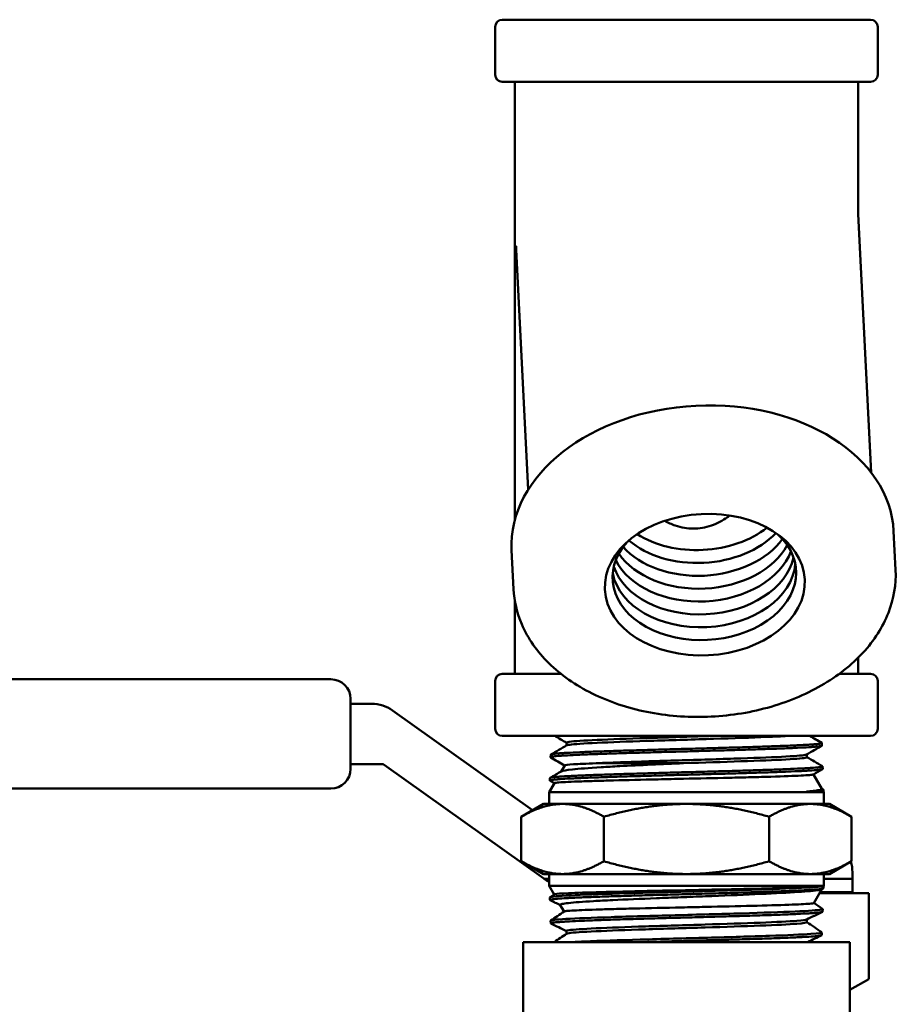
# Model space of a CAD drawing. Header units: inches. Extents: x 1 to 203, y 4 to 128.
# Tile 15 of 132: x 68.87 to 71.55, y 21.13 to 24.14. Entities that reach past the tile are written whole.
import ezdxf

# ---------------------------------------------------------------- set-up
doc = ezdxf.new("R2010")
doc.units = ezdxf.units.IN
doc.header["$LTSCALE"] = 6
doc.header["$MEASUREMENT"] = 0
doc.layers.add('Visible (ANSI)', color=7, linetype='Continuous', lineweight=50)

msp = doc.modelspace()

# ---------------------------------------------------------------- linework, layer by layer
at = {"layer": 'Visible (ANSI)'}
for p, q in [((70.3248, 23.9698), (70.3248, 24.1163)), ((70.3465, 24.138), (71.473, 24.138)), ((71.4948, 23.9698), (71.4948, 24.1163)), ((71.473, 23.948), (70.3465, 23.948)), ((70.3848, 22.6079), (70.3848, 23.948)), ((71.4348, 23.5412), (71.4348, 23.948)), ((71.4743, 22.7535), (71.4347, 23.543)), ((70.4257, 22.7008), (70.3888, 23.4355)), ((71.5494, 22.4555), (71.5434, 22.5745)), ((70.3809, 22.3968), (70.3749, 22.5158)), ((70.3848, 22.138), (70.3848, 22.3611)), ((71.4348, 22.138), (71.4348, 22.1872)), ((70.3465, 22.138), (70.5259, 22.138)), ((71.3771, 22.138), (71.473, 22.138)), ((67.3553, 22.1213), (69.8224, 22.1213)), ((70.3248, 21.9698), (70.3248, 22.1163)), ((71.4948, 21.9698), (71.4948, 22.1163)), ((69.8824, 22.0613), (69.8824, 21.8471)), ((69.8824, 22.0463), (69.9472, 22.0463)), ((70.011, 22.0259), (70.4388, 21.7209)), ((71.473, 21.948), (70.3465, 21.948)), ((70.5429, 21.9277), (70.5429, 21.919)), ((71.324, 21.9265), (71.3242, 21.9188)), ((70.4945, 21.8908), (70.4942, 21.883)), ((71.2778, 21.8916), (71.2778, 21.883)), ((69.9792, 21.8621), (69.8824, 21.8621)), ((70.4736, 21.5118), (69.985, 21.8602)), ((70.5373, 21.8582), (70.5265, 21.8394)), ((71.2981, 21.8307), (71.3237, 21.7864)), ((71.3262, 21.8551), (71.3264, 21.8473)), ((70.5058, 21.8037), (70.4898, 21.7759)), ((70.4922, 21.8194), (70.492, 21.8116)), ((70.5057, 21.8035), (70.4925, 21.8111)), ((69.8224, 21.7871), (67.6088, 21.7871)), ((71.3298, 21.7759), (70.4898, 21.7759)), ((70.4898, 21.7759), (70.4898, 21.7402)), ((71.2767, 21.7779), (71.3286, 21.7779)), ((71.3235, 21.7868), (71.3279, 21.7842)), ((71.3284, 21.7836), (71.3286, 21.7779)), ((71.3286, 21.7779), (71.3298, 21.7759)), ((71.3298, 21.7759), (71.3298, 21.7402)), ((70.4723, 21.7402), (70.4046, 21.7011)), ((70.5309, 21.7402), (70.4723, 21.7402)), ((70.9098, 21.7402), (70.5309, 21.7402)), ((71.2887, 21.7402), (70.9098, 21.7402)), ((71.3473, 21.7402), (71.2887, 21.7402)), ((71.3473, 21.7402), (71.415, 21.7011)), ((70.4046, 21.7011), (70.4046, 21.565)), ((70.6572, 21.7011), (70.6572, 21.565)), ((71.1624, 21.7011), (71.1624, 21.565)), ((71.415, 21.7011), (71.415, 21.565)), ((70.4723, 21.5259), (70.4046, 21.565)), ((71.3473, 21.5259), (71.415, 21.565)), ((70.4723, 21.5259), (70.5309, 21.5259)), ((70.4898, 21.4902), (70.4898, 21.5259)), ((70.5309, 21.5259), (70.9098, 21.5259)), ((70.9098, 21.5259), (71.2887, 21.5259)), ((71.2887, 21.5259), (71.3473, 21.5259)), ((71.3298, 21.4902), (71.3298, 21.5259)), ((71.4173, 21.5314), (71.4173, 21.5114)), ((70.4742, 21.5114), (70.4898, 21.5114)), ((71.3298, 21.5114), (71.4173, 21.5114)), ((71.4173, 21.4707), (71.4173, 21.5114)), ((70.4898, 21.4902), (71.3298, 21.4902)), ((70.5051, 21.4636), (70.4898, 21.4902)), ((71.2173, 21.4817), (71.2173, 21.4817)), ((71.2173, 21.4738), (71.2173, 21.4738)), ((71.2673, 21.476), (71.2673, 21.476)), ((71.2992, 21.4372), (71.3237, 21.4796)), ((71.4673, 21.4675), (71.3167, 21.4675)), ((71.3186, 21.4707), (71.4173, 21.4707)), ((71.3286, 21.4881), (71.3219, 21.4881)), ((71.3276, 21.4815), (71.3228, 21.4792)), ((71.3284, 21.4822), (71.3286, 21.4881)), ((71.3286, 21.4881), (71.3298, 21.4902)), ((71.4173, 21.4675), (71.4173, 21.4707)), ((71.4673, 21.2046), (71.4673, 21.4675)), ((70.4923, 21.4465), (70.492, 21.4545)), ((70.4927, 21.4551), (70.5054, 21.4638)), ((70.5354, 21.4112), (70.5238, 21.4312)), ((71.3262, 21.4108), (71.3264, 21.4188)), ((70.4945, 21.3751), (70.4942, 21.383)), ((70.6023, 21.3835), (70.6023, 21.3835)), ((71.2781, 21.3872), (71.2781, 21.3786)), ((70.5426, 21.3518), (70.5426, 21.3431)), ((71.324, 21.3394), (71.3242, 21.3473)), ((71.4098, 21.318), (70.4098, 21.318)), ((70.4098, 21.318), (70.4098, 20.568)), ((71.4098, 21.318), (71.4098, 20.568)), ((71.4673, 21.2046), (71.4098, 21.1714))]:
    msp.add_line(p, q, dxfattribs=at)
for centre, radius, start, end in [((70.3465, 24.1163), 0.0218, 90, 180), ((71.473, 24.1163), 0.0218, 0, 90), ((70.3465, 23.9698), 0.0218, 180, 270), ((71.473, 23.9698), 0.0218, 270, 0), ((70.3465, 22.1163), 0.0218, 90, 180), ((71.473, 22.1163), 0.0218, 0, 90), ((69.8224, 22.0613), 0.06, 0, 90), ((69.9472, 21.9363), 0.11, 54.5136, 90), ((70.3465, 21.9698), 0.0218, 180, 270), ((71.473, 21.9698), 0.0218, 270, 0), ((69.9792, 21.8521), 0.01, 54.5136, 90), ((69.8224, 21.8471), 0.06, 270, 0), ((71.3073, 21.5314), 0.11, 0, 16.9807), ((70.5375, 21.6014), 0.11, 234.5136, 234.9032), ((70.5375, 21.6014), 0.11, 234.9032, 244.3033), ((71.2573, 21.4814), 0.01, 14.6242, 14.6381)]:
    msp.add_arc(centre, radius, start, end, dxfattribs=at)
for centre, major_axis, ratio, start_param, end_param in [((70.9098, 23.528), (-0.0337, 1.3045), 0.401693, 1.622701, 1.631408), ((70.9591, 22.5452), (-0.5843, -0.0293), 0.706215, 3.141593, 6.283185), ((70.9506, 22.7149), (0.2806, 0.0141), 0.706215, 3.925824, 5.498954), ((70.9644, 22.4399), (-0.2806, -0.0141), 0.706215, 5.685323, 10.02264), ((70.9546, 22.6363), (0.2806, 0.0141), 0.706215, 3.660066, 5.764712), ((70.9526, 22.6756), (0.2806, 0.0141), 0.706215, 3.782787, 5.641991), ((70.9565, 22.597), (0.2806, 0.0141), 0.706215, 3.549232, 5.875546), ((70.9605, 22.5184), (-0.2806, -0.0141), 0.706215, 0.199543, 2.942049), ((70.9585, 22.5577), (-0.2806, -0.0141), 0.706215, 0.301898, 2.839695), ((70.9625, 22.4791), (-0.2806, -0.0141), 0.706215, 0.099274, 3.042319), ((70.9109, 21.488), (-0.4187, -0.0018), 0.020303, 2.940245, 2.950364)]:
    msp.add_ellipse(centre, major_axis=major_axis, ratio=ratio, start_param=start_param, end_param=end_param, dxfattribs=at)
msp.add_ellipse((70.9659, 22.4108), major_axis=(-0.3057, -0.0154), ratio=0.706215, dxfattribs=at)
for points, knots in [([(70.9309, 22.5821), (70.9488, 22.5821), (70.9679, 22.5853), (71.0038, 22.5978), (71.0207, 22.607), (71.0375, 22.6185), (71.04, 22.6203), (71.0425, 22.6221)], [5.1806553, 5.1806553, 5.1806553, 5.1806553, 5.3174179, 5.3174179, 5.4541806, 5.4541806, 5.4782595, 5.4782595, 5.4782595, 5.4782595]), ([(70.8433, 22.6059), (70.8535, 22.6004), (70.8643, 22.5954), (70.8937, 22.5853), (70.9129, 22.5821), (70.9309, 22.5821)], [12.3706592, 12.3706592, 12.3706592, 12.3706592, 12.4550229, 12.4550229, 12.5917856, 12.5917856, 12.5917856, 12.5917856]), ([(71.5494, 22.4555), (71.5516, 22.4115), (71.5441, 22.367), (71.5104, 22.2812), (71.484, 22.24), (71.4147, 22.1646), (71.3714, 22.1306), (71.2725, 22.0735), (71.2167, 22.0506), (71.0986, 22.0183), (71.0363, 22.0089), (70.9113, 22.0045), (70.8486, 22.0095), (70.7293, 22.0336), (70.6726, 22.0526), (70.5709, 22.1029), (70.526, 22.1342), (70.4529, 22.206), (70.4245, 22.2464), (70.3912, 22.324), (70.3827, 22.3603), (70.3809, 22.3968)], [3.070601, 3.070601, 3.070601, 3.070601, 3.379289, 3.379289, 3.693223, 3.693223, 4.014481, 4.014481, 4.338512, 4.338512, 4.662856, 4.662856, 4.987143, 4.987143, 5.311493, 5.311493, 5.635364, 5.635364, 5.955834, 5.955834, 6.212194, 6.212194, 6.212194, 6.212194]), ([(70.5429, 21.9277), (70.5429, 21.9288), (70.548, 21.9299), (70.5757, 21.9329), (70.6084, 21.9348), (70.6962, 21.9386), (70.7511, 21.9405), (70.8685, 21.9443), (70.9307, 21.9462), (70.9897, 21.948)], [0.35522062, 0.35522062, 0.35522062, 0.35522062, 0.35931949, 0.35931949, 0.36643817, 0.36643817, 0.37355684, 0.37355684, 0.38055062, 0.38055062, 0.38055062, 0.38055062]), ([(70.5434, 21.9194), (70.545, 21.9202), (70.5499, 21.9211), (70.5757, 21.9239), (70.6084, 21.9258), (70.6962, 21.9297), (70.7511, 21.9316), (70.8695, 21.9354), (70.933, 21.9373), (71.0527, 21.9411), (71.1089, 21.943), (71.1793, 21.946), (71.201, 21.947), (71.2188, 21.948)], [0.35598625, 0.35598625, 0.35598625, 0.35598625, 0.35931949, 0.35931949, 0.36643817, 0.36643817, 0.37355684, 0.37355684, 0.38067551, 0.38067551, 0.38779418, 0.38779418, 0.39165187, 0.39165187, 0.39165187, 0.39165187]), ([(70.4947, 21.8825), (70.4944, 21.8827), (70.4943, 21.8828), (70.4942, 21.883), (70.4942, 21.8833), (70.4946, 21.8836), (70.4955, 21.8839), (70.4965, 21.8843), (70.4979, 21.8846), (70.4998, 21.8849), (70.5037, 21.8856), (70.5094, 21.8862), (70.517, 21.8868), (70.5208, 21.8872), (70.5251, 21.8875), (70.5298, 21.8878), (70.5346, 21.8881), (70.5398, 21.8884), (70.5455, 21.8887), (70.5567, 21.8894), (70.5696, 21.89), (70.5841, 21.8907), (70.5913, 21.891), (70.599, 21.8913), (70.607, 21.8916), (70.615, 21.892), (70.6235, 21.8923), (70.6322, 21.8926), (70.6497, 21.8932), (70.6683, 21.8939), (70.6879, 21.8945), (70.6978, 21.8948), (70.7079, 21.8951), (70.7183, 21.8955), (70.7287, 21.8958), (70.7394, 21.8961), (70.7503, 21.8964), (70.7719, 21.8971), (70.7941, 21.8977), (70.8168, 21.8984), (70.8281, 21.8987), (70.8396, 21.899), (70.8512, 21.8993), (70.8628, 21.8996), (70.8746, 21.8999), (70.8863, 21.9003), (70.9097, 21.9009), (70.933, 21.9015), (70.9561, 21.9022), (70.9677, 21.9025), (70.9792, 21.9028), (70.9907, 21.9032), (71.0022, 21.9035), (71.0137, 21.9038), (71.025, 21.9041), (71.0475, 21.9048), (71.0692, 21.9054), (71.0902, 21.906), (71.1007, 21.9063), (71.1109, 21.9066), (71.121, 21.907), (71.1311, 21.9073), (71.141, 21.9076), (71.1505, 21.908), (71.1696, 21.9086), (71.1874, 21.9093), (71.2038, 21.9099), (71.212, 21.9102), (71.2198, 21.9105), (71.2274, 21.9108), (71.2349, 21.9111), (71.2421, 21.9115), (71.2489, 21.9118), (71.2623, 21.9124), (71.2741, 21.9131), (71.2841, 21.9137), (71.2891, 21.914), (71.2936, 21.9144), (71.2977, 21.9147), (71.3019, 21.915), (71.3055, 21.9153), (71.3087, 21.9157), (71.3151, 21.9163), (71.3195, 21.9169), (71.3219, 21.9175), (71.3231, 21.9179), (71.3239, 21.9182), (71.3241, 21.9185), (71.3242, 21.9186), (71.3242, 21.9187), (71.3242, 21.9188)], [0.21387474, 0.21387474, 0.21387474, 0.21387474, 0.21484375, 0.21484375, 0.21484375, 0.21679687, 0.21679687, 0.21679687, 0.21875, 0.21875, 0.21875, 0.22265625, 0.22265625, 0.22265625, 0.22460937, 0.22460937, 0.22460937, 0.2265625, 0.2265625, 0.2265625, 0.23046875, 0.23046875, 0.23046875, 0.23242187, 0.23242187, 0.23242187, 0.234375, 0.234375, 0.234375, 0.23828125, 0.23828125, 0.23828125, 0.24023437, 0.24023437, 0.24023437, 0.2421875, 0.2421875, 0.2421875, 0.24609375, 0.24609375, 0.24609375, 0.24804687, 0.24804687, 0.24804687, 0.25, 0.25, 0.25, 0.25390625, 0.25390625, 0.25390625, 0.25585937, 0.25585937, 0.25585937, 0.2578125, 0.2578125, 0.2578125, 0.26171875, 0.26171875, 0.26171875, 0.26367187, 0.26367187, 0.26367187, 0.265625, 0.265625, 0.265625, 0.26953125, 0.26953125, 0.26953125, 0.27148437, 0.27148437, 0.27148437, 0.2734375, 0.2734375, 0.2734375, 0.27734375, 0.27734375, 0.27734375, 0.27929687, 0.27929687, 0.27929687, 0.28125, 0.28125, 0.28125, 0.28515625, 0.28515625, 0.28515625, 0.28710937, 0.28710937, 0.28710937, 0.28761406, 0.28761406, 0.28761406, 0.28761406]), ([(71.3235, 21.9271), (71.324, 21.9268), (71.3241, 21.9265), (71.3239, 21.9262), (71.3236, 21.9259), (71.3228, 21.9256), (71.3216, 21.9253), (71.319, 21.9246), (71.3146, 21.924), (71.3082, 21.9234), (71.305, 21.9231), (71.3014, 21.9227), (71.2972, 21.9224), (71.2931, 21.9221), (71.2885, 21.9218), (71.2834, 21.9214), (71.2733, 21.9208), (71.2615, 21.9201), (71.248, 21.9195), (71.2413, 21.9192), (71.2342, 21.9189), (71.2266, 21.9185), (71.2191, 21.9182), (71.2111, 21.9179), (71.2028, 21.9176), (71.1862, 21.917), (71.1684, 21.9163), (71.1494, 21.9157), (71.14, 21.9153), (71.1302, 21.915), (71.1201, 21.9147), (71.11, 21.9144), (71.0996, 21.914), (71.089, 21.9137), (71.0678, 21.9131), (71.046, 21.9125), (71.0237, 21.9118), (71.0125, 21.9115), (71.0012, 21.9112), (70.9897, 21.9109), (70.9782, 21.9106), (70.9665, 21.9102), (70.9548, 21.9099), (70.9315, 21.9092), (70.9082, 21.9086), (70.885, 21.908), (70.8733, 21.9076), (70.8617, 21.9073), (70.8502, 21.907), (70.8386, 21.9067), (70.8269, 21.9064), (70.8155, 21.9061), (70.7926, 21.9054), (70.7705, 21.9048), (70.749, 21.9041), (70.7383, 21.9038), (70.7277, 21.9035), (70.7174, 21.9032), (70.707, 21.9028), (70.6967, 21.9025), (70.6868, 21.9022), (70.667, 21.9016), (70.6485, 21.9009), (70.6312, 21.9003), (70.6226, 21.9), (70.6143, 21.8997), (70.6063, 21.8994), (70.5983, 21.899), (70.5906, 21.8987), (70.5833, 21.8984), (70.5688, 21.8977), (70.556, 21.8971), (70.5449, 21.8964), (70.5393, 21.8961), (70.5342, 21.8958), (70.5295, 21.8955), (70.5248, 21.8952), (70.5205, 21.8949), (70.5167, 21.8945), (70.5091, 21.8939), (70.5035, 21.8933), (70.4998, 21.8926), (70.4979, 21.8923), (70.4966, 21.892), (70.4957, 21.8916), (70.4949, 21.8914), (70.4945, 21.8911), (70.4945, 21.8908)], [0.69561942, 0.69561942, 0.69561942, 0.69561942, 0.69726563, 0.69726563, 0.69726563, 0.69921875, 0.69921875, 0.69921875, 0.703125, 0.703125, 0.703125, 0.70507813, 0.70507813, 0.70507813, 0.70703125, 0.70703125, 0.70703125, 0.7109375, 0.7109375, 0.7109375, 0.71289063, 0.71289063, 0.71289063, 0.71484375, 0.71484375, 0.71484375, 0.71875, 0.71875, 0.71875, 0.72070313, 0.72070313, 0.72070313, 0.72265625, 0.72265625, 0.72265625, 0.7265625, 0.7265625, 0.7265625, 0.72851563, 0.72851563, 0.72851563, 0.73046875, 0.73046875, 0.73046875, 0.734375, 0.734375, 0.734375, 0.73632813, 0.73632813, 0.73632813, 0.73828125, 0.73828125, 0.73828125, 0.7421875, 0.7421875, 0.7421875, 0.74414063, 0.74414063, 0.74414063, 0.74609375, 0.74609375, 0.74609375, 0.75, 0.75, 0.75, 0.75195313, 0.75195313, 0.75195313, 0.75390625, 0.75390625, 0.75390625, 0.7578125, 0.7578125, 0.7578125, 0.75976563, 0.75976563, 0.75976563, 0.76171875, 0.76171875, 0.76171875, 0.765625, 0.765625, 0.765625, 0.76757813, 0.76757813, 0.76757813, 0.76930609, 0.76930609, 0.76930609, 0.76930609]), ([(70.6338, 21.8645), (70.6588, 21.8657), (70.6881, 21.8668), (70.7737, 21.8699), (70.8349, 21.8718), (70.9586, 21.8756), (71.0209, 21.8775), (71.1312, 21.8813), (71.1792, 21.8832), (71.2488, 21.8871), (71.2704, 21.889), (71.2767, 21.891), (71.277, 21.8912), (71.2773, 21.8913)], [0.27668148, 0.27668148, 0.27668148, 0.27668148, 0.2810141, 0.2810141, 0.28813277, 0.28813277, 0.29525144, 0.29525144, 0.30237012, 0.30237012, 0.30948879, 0.30948879, 0.31005668, 0.31005668, 0.31005668, 0.31005668]), ([(70.9008, 21.8649), (70.8679, 21.8634), (70.835, 21.8619), (70.7687, 21.8588), (70.7358, 21.8572), (70.6855, 21.8546), (70.6667, 21.8535), (70.6101, 21.8501), (70.5811, 21.8479), (70.5421, 21.8438), (70.5306, 21.8418), (70.5272, 21.8398)], [-4.16058, -4.16058, -4.16058, -4.16058, -3.987124, -3.987124, -3.799979, -3.799979, -3.676121, -3.676121, -3.396232, -3.396232, -3.124103, -3.124103, -3.124103, -3.124103]), ([(70.5373, 21.8582), (70.5373, 21.8582), (70.5373, 21.8582), (70.5383, 21.8593), (70.5474, 21.8604), (70.572, 21.8619), (70.5815, 21.8624), (70.6045, 21.8634), (70.6183, 21.864), (70.6338, 21.8645)], [-0.6840636, -0.6840636, -0.6840636, -0.6840636, -0.6764107, -0.6764107, -0.3346879, -0.3346879, -0.1745708, -0.1745708, 0, 0, 0, 0]), ([(70.6338, 21.8645), (70.6504, 21.8646), (70.6688, 21.8646), (70.7093, 21.8646), (70.7312, 21.8646), (70.7781, 21.8648), (70.8029, 21.8649), (70.8521, 21.8649), (70.8764, 21.8649), (70.9008, 21.8649)], [-0.7720189, -0.7720189, -0.7720189, -0.7720189, -0.5812124, -0.5812124, -0.3852622, -0.3852622, -0.1863723, -0.1863723, 0, 0, 0, 0]), ([(70.9008, 21.8649), (70.9613, 21.8668), (71.0221, 21.8686), (71.1312, 21.8724), (71.1792, 21.8743), (71.2488, 21.8781), (71.2704, 21.88), (71.2773, 21.8823), (71.2778, 21.8827), (71.2778, 21.883)], [0.28828949, 0.28828949, 0.28828949, 0.28828949, 0.29525144, 0.29525144, 0.30237012, 0.30237012, 0.30948879, 0.30948879, 0.31080713, 0.31080713, 0.31080713, 0.31080713]), ([(70.4925, 21.8111), (70.4924, 21.8112), (70.4923, 21.8112), (70.4922, 21.8113), (70.4918, 21.8116), (70.492, 21.8119), (70.4926, 21.8122), (70.4938, 21.8129), (70.497, 21.8135), (70.5021, 21.8141), (70.5047, 21.8144), (70.5077, 21.8147), (70.5112, 21.8151), (70.5147, 21.8154), (70.5187, 21.8157), (70.5232, 21.816), (70.5321, 21.8167), (70.5427, 21.8173), (70.555, 21.818), (70.5611, 21.8183), (70.5677, 21.8186), (70.5747, 21.8189), (70.5817, 21.8192), (70.5892, 21.8195), (70.5969, 21.8198), (70.6125, 21.8205), (70.6293, 21.8211), (70.6474, 21.8218), (70.6565, 21.8221), (70.6659, 21.8224), (70.6756, 21.8227), (70.6853, 21.8231), (70.6954, 21.8234), (70.7056, 21.8237), (70.726, 21.8243), (70.7472, 21.8249), (70.7692, 21.8256), (70.7801, 21.8259), (70.7913, 21.8262), (70.8026, 21.8265), (70.814, 21.8268), (70.8255, 21.8272), (70.837, 21.8275), (70.8601, 21.8281), (70.8833, 21.8288), (70.9066, 21.8294), (70.9182, 21.8297), (70.9299, 21.83), (70.9416, 21.8304), (70.9533, 21.8307), (70.965, 21.831), (70.9766, 21.8313), (70.9997, 21.8319), (71.0223, 21.8326), (71.0443, 21.8332), (71.0553, 21.8335), (71.0662, 21.8339), (71.077, 21.8342), (71.0877, 21.8345), (71.0983, 21.8348), (71.1086, 21.8352), (71.1292, 21.8358), (71.1487, 21.8364), (71.167, 21.837), (71.1761, 21.8373), (71.185, 21.8377), (71.1936, 21.838), (71.2022, 21.8383), (71.2105, 21.8386), (71.2184, 21.839), (71.2341, 21.8396), (71.2482, 21.8403), (71.2608, 21.8409), (71.2671, 21.8412), (71.2729, 21.8415), (71.2784, 21.8418), (71.2839, 21.8421), (71.2889, 21.8425), (71.2935, 21.8428), (71.3026, 21.8434), (71.3099, 21.844), (71.3152, 21.8447), (71.3179, 21.845), (71.3201, 21.8453), (71.3219, 21.8457), (71.3236, 21.846), (71.3248, 21.8463), (71.3256, 21.8466), (71.3262, 21.8469), (71.3265, 21.8471), (71.3264, 21.8473)], [0.0679788, 0.0679788, 0.0679788, 0.0679788, 0.06835937, 0.06835937, 0.06835937, 0.0703125, 0.0703125, 0.0703125, 0.07421875, 0.07421875, 0.07421875, 0.07617187, 0.07617187, 0.07617187, 0.078125, 0.078125, 0.078125, 0.08203125, 0.08203125, 0.08203125, 0.08398437, 0.08398437, 0.08398437, 0.0859375, 0.0859375, 0.0859375, 0.08984375, 0.08984375, 0.08984375, 0.09179687, 0.09179687, 0.09179687, 0.09375, 0.09375, 0.09375, 0.09765625, 0.09765625, 0.09765625, 0.09960937, 0.09960937, 0.09960937, 0.1015625, 0.1015625, 0.1015625, 0.10546875, 0.10546875, 0.10546875, 0.10742187, 0.10742187, 0.10742187, 0.109375, 0.109375, 0.109375, 0.11328125, 0.11328125, 0.11328125, 0.11523437, 0.11523437, 0.11523437, 0.1171875, 0.1171875, 0.1171875, 0.12109375, 0.12109375, 0.12109375, 0.12304687, 0.12304687, 0.12304687, 0.125, 0.125, 0.125, 0.12890625, 0.12890625, 0.12890625, 0.13085937, 0.13085937, 0.13085937, 0.1328125, 0.1328125, 0.1328125, 0.13671875, 0.13671875, 0.13671875, 0.13867187, 0.13867187, 0.13867187, 0.140625, 0.140625, 0.140625, 0.14212795, 0.14212795, 0.14212795, 0.14212795]), ([(71.3258, 21.8556), (71.3265, 21.8552), (71.3263, 21.8547), (71.3252, 21.8543), (71.3244, 21.854), (71.3231, 21.8537), (71.3213, 21.8533), (71.3195, 21.853), (71.3172, 21.8527), (71.3144, 21.8524), (71.3088, 21.8517), (71.3014, 21.8511), (71.2922, 21.8504), (71.2876, 21.8501), (71.2826, 21.8498), (71.2771, 21.8495), (71.2715, 21.8492), (71.2655, 21.8489), (71.2591, 21.8486), (71.2464, 21.8479), (71.2321, 21.8473), (71.2163, 21.8466), (71.2085, 21.8463), (71.2002, 21.846), (71.1916, 21.8457), (71.183, 21.8453), (71.174, 21.845), (71.1647, 21.8447), (71.1461, 21.8441), (71.1266, 21.8435), (71.106, 21.8428), (71.0958, 21.8425), (71.0853, 21.8422), (71.0745, 21.8419), (71.0638, 21.8415), (71.0527, 21.8412), (71.0416, 21.8409), (71.0193, 21.8402), (70.9967, 21.8396), (70.9737, 21.839), (70.9622, 21.8387), (70.9506, 21.8383), (70.9389, 21.838), (70.9273, 21.8377), (70.9154, 21.8374), (70.9037, 21.8371), (70.8802, 21.8364), (70.857, 21.8358), (70.8341, 21.8351), (70.8227, 21.8348), (70.8113, 21.8345), (70.8, 21.8342), (70.7887, 21.8339), (70.7775, 21.8335), (70.7664, 21.8332), (70.7444, 21.8326), (70.7232, 21.832), (70.703, 21.8314), (70.6929, 21.831), (70.683, 21.8307), (70.6734, 21.8304), (70.6637, 21.8301), (70.6543, 21.8297), (70.6452, 21.8294), (70.627, 21.8288), (70.6103, 21.8281), (70.595, 21.8275), (70.5874, 21.8272), (70.5801, 21.8269), (70.5732, 21.8266), (70.5662, 21.8263), (70.5597, 21.8259), (70.5535, 21.8256), (70.5413, 21.825), (70.5308, 21.8243), (70.5222, 21.8237), (70.5179, 21.8234), (70.514, 21.823), (70.5106, 21.8227), (70.5071, 21.8224), (70.5041, 21.8221), (70.5017, 21.8218), (70.4967, 21.8211), (70.4937, 21.8205), (70.4927, 21.8199), (70.4924, 21.8197), (70.4923, 21.8196), (70.4922, 21.8194)], [0.84104094, 0.84104094, 0.84104094, 0.84104094, 0.84375, 0.84375, 0.84375, 0.84570313, 0.84570313, 0.84570313, 0.84765625, 0.84765625, 0.84765625, 0.8515625, 0.8515625, 0.8515625, 0.85351563, 0.85351563, 0.85351563, 0.85546875, 0.85546875, 0.85546875, 0.859375, 0.859375, 0.859375, 0.86132813, 0.86132813, 0.86132813, 0.86328125, 0.86328125, 0.86328125, 0.8671875, 0.8671875, 0.8671875, 0.86914063, 0.86914063, 0.86914063, 0.87109375, 0.87109375, 0.87109375, 0.875, 0.875, 0.875, 0.87695313, 0.87695313, 0.87695313, 0.87890625, 0.87890625, 0.87890625, 0.8828125, 0.8828125, 0.8828125, 0.88476563, 0.88476563, 0.88476563, 0.88671875, 0.88671875, 0.88671875, 0.890625, 0.890625, 0.890625, 0.89257813, 0.89257813, 0.89257813, 0.89453125, 0.89453125, 0.89453125, 0.8984375, 0.8984375, 0.8984375, 0.90039063, 0.90039063, 0.90039063, 0.90234375, 0.90234375, 0.90234375, 0.90625, 0.90625, 0.90625, 0.90820313, 0.90820313, 0.90820313, 0.91015625, 0.91015625, 0.91015625, 0.9140625, 0.9140625, 0.9140625, 0.91509698, 0.91509698, 0.91509698, 0.91509698]), ([(70.5058, 21.8037), (70.5061, 21.8041), (70.5079, 21.8046), (70.5201, 21.8061), (70.5393, 21.8073), (70.5812, 21.809), (70.5968, 21.8095), (70.6318, 21.8106), (70.6511, 21.8112), (70.7116, 21.8128), (70.7563, 21.8139), (70.8297, 21.8155), (70.8562, 21.8161), (70.9302, 21.8178), (70.9777, 21.8187), (71.0467, 21.8204), (71.0698, 21.8209), (71.1135, 21.822), (71.1342, 21.8225), (71.1939, 21.8242), (71.2273, 21.8254), (71.2636, 21.8271), (71.2732, 21.8276), (71.288, 21.8288), (71.2932, 21.8293), (71.2968, 21.8301), (71.2974, 21.8303), (71.2978, 21.8305)], [-6.895839, -6.895839, -6.895839, -6.895839, -6.738514, -6.738514, -6.331589, -6.331589, -6.137458, -6.137458, -5.941043, -5.941043, -5.566693, -5.566693, -5.36216, -5.36216, -5.000891, -5.000891, -4.81128, -4.81128, -4.62262, -4.62262, -4.226182, -4.226182, -4.036914, -4.036914, -3.844166, -3.844166, -3.77688, -3.77688, -3.77688, -3.77688]), ([(71.3237, 21.7864), (71.3245, 21.785), (71.3216, 21.7838), (71.3109, 21.7817), (71.3054, 21.7809), (71.2923, 21.7794), (71.285, 21.7787), (71.2767, 21.7779)], [-0.5330159, -0.5330159, -0.5330159, -0.5330159, -0.2897871, -0.2897871, -0.138021, -0.138021, -0.000001, -0.000001, -0.000001, -0.000001]), ([(71.3279, 21.7842), (71.3283, 21.784), (71.3284, 21.7838), (71.3284, 21.7836), (71.3284, 21.783), (71.3265, 21.7824), (71.3226, 21.7817), (71.3187, 21.7811), (71.3127, 21.7805), (71.3051, 21.7799), (71.2974, 21.7792), (71.2879, 21.7786), (71.2767, 21.7779)], [0.98714558, 0.98714558, 0.98714558, 0.98714558, 0.98828125, 0.98828125, 0.98828125, 0.9921875, 0.9921875, 0.9921875, 0.99609375, 0.99609375, 0.99609375, 1, 1, 1, 1]), ([(70.4929, 21.4459), (70.4928, 21.4459), (70.4927, 21.446), (70.4927, 21.446), (70.4916, 21.4466), (70.4925, 21.4473), (70.4954, 21.4479), (70.4969, 21.4483), (70.4988, 21.4486), (70.5013, 21.4489), (70.5037, 21.4492), (70.5066, 21.4495), (70.51, 21.4499), (70.5167, 21.4505), (70.5253, 21.4511), (70.5358, 21.4517), (70.541, 21.4521), (70.5467, 21.4524), (70.5528, 21.4527), (70.5589, 21.453), (70.5654, 21.4534), (70.5723, 21.4537), (70.586, 21.4543), (70.6014, 21.455), (70.6183, 21.4556), (70.6267, 21.4559), (70.6355, 21.4562), (70.6446, 21.4565), (70.6537, 21.4569), (70.663, 21.4572), (70.6727, 21.4575), (70.6919, 21.4581), (70.7122, 21.4588), (70.7336, 21.4594), (70.7443, 21.4598), (70.7553, 21.4601), (70.7663, 21.4604), (70.7773, 21.4607), (70.7885, 21.461), (70.7997, 21.4614), (70.8223, 21.462), (70.8453, 21.4626), (70.8688, 21.4632), (70.8805, 21.4636), (70.8924, 21.4639), (70.9041, 21.4642), (70.9159, 21.4645), (70.9276, 21.4649), (70.9392, 21.4652), (70.9626, 21.4658), (70.9857, 21.4665), (71.0086, 21.4671), (71.0201, 21.4674), (71.0315, 21.4677), (71.0427, 21.468), (71.0538, 21.4684), (71.0647, 21.4687), (71.0755, 21.469), (71.0969, 21.4696), (71.1176, 21.4703), (71.1374, 21.4709), (71.1473, 21.4712), (71.157, 21.4716), (71.1663, 21.4719), (71.1756, 21.4722), (71.1845, 21.4725), (71.1931, 21.4728), (71.2103, 21.4735), (71.2262, 21.4741), (71.2407, 21.4747), (71.2479, 21.475), (71.2548, 21.4754), (71.2611, 21.4757), (71.2675, 21.476), (71.2735, 21.4763), (71.279, 21.4767), (71.29, 21.4773), (71.2993, 21.4779), (71.3068, 21.4786), (71.3105, 21.4789), (71.3138, 21.4792), (71.3166, 21.4795), (71.3194, 21.4798), (71.3217, 21.4801), (71.3235, 21.4805), (71.3253, 21.4808), (71.3266, 21.4811), (71.3274, 21.4814), (71.3281, 21.4817), (71.3284, 21.482), (71.3284, 21.4822)], [0.91381778, 0.91381778, 0.91381778, 0.91381778, 0.9140625, 0.9140625, 0.9140625, 0.91796875, 0.91796875, 0.91796875, 0.91992187, 0.91992187, 0.91992187, 0.921875, 0.921875, 0.921875, 0.92578125, 0.92578125, 0.92578125, 0.92773437, 0.92773437, 0.92773437, 0.9296875, 0.9296875, 0.9296875, 0.93359375, 0.93359375, 0.93359375, 0.93554687, 0.93554687, 0.93554687, 0.9375, 0.9375, 0.9375, 0.94140625, 0.94140625, 0.94140625, 0.94335937, 0.94335937, 0.94335937, 0.9453125, 0.9453125, 0.9453125, 0.94921875, 0.94921875, 0.94921875, 0.95117187, 0.95117187, 0.95117187, 0.953125, 0.953125, 0.953125, 0.95703125, 0.95703125, 0.95703125, 0.95898437, 0.95898437, 0.95898437, 0.9609375, 0.9609375, 0.9609375, 0.96484375, 0.96484375, 0.96484375, 0.96679687, 0.96679687, 0.96679687, 0.96875, 0.96875, 0.96875, 0.97265625, 0.97265625, 0.97265625, 0.97460937, 0.97460937, 0.97460937, 0.9765625, 0.9765625, 0.9765625, 0.98046875, 0.98046875, 0.98046875, 0.98242187, 0.98242187, 0.98242187, 0.984375, 0.984375, 0.984375, 0.98632812, 0.98632812, 0.98632812, 0.98791886, 0.98791886, 0.98791886, 0.98791886]), ([(70.5054, 21.4638), (70.5057, 21.464), (70.5064, 21.4642), (70.5127, 21.4654), (70.5267, 21.4664), (70.573, 21.4685), (70.6068, 21.4696), (70.6896, 21.4718), (70.7377, 21.473), (70.8144, 21.4746), (70.8399, 21.4751), (70.92, 21.4767), (70.975, 21.4779), (71.0806, 21.48), (71.13, 21.4812), (71.2104, 21.4832), (71.2423, 21.4841), (71.2809, 21.4856), (71.2923, 21.4862), (71.3099, 21.4871), (71.3164, 21.4876), (71.3211, 21.488)], [-3.067159, -3.067159, -3.067159, -3.067159, -2.988215, -2.988215, -2.612578, -2.612578, -2.194348, -2.194348, -1.776934, -1.776934, -1.577381, -1.577381, -1.158347, -1.158347, -0.738666, -0.738666, -0.373088, -0.373088, -0.177634, -0.177634, 0, 0, 0, 0]), ([(71.3228, 21.4792), (71.3186, 21.4772), (71.3045, 21.4752), (71.2693, 21.4722), (71.2555, 21.4712), (71.2069, 21.4682), (71.166, 21.4662), (71.0727, 21.462), (71.0211, 21.46), (70.9427, 21.4569), (70.9175, 21.4559), (70.8672, 21.4539), (70.8423, 21.453), (70.7696, 21.4501), (70.7243, 21.4481), (70.6628, 21.4451), (70.6431, 21.4441), (70.5923, 21.4411), (70.5666, 21.4391), (70.5404, 21.4363), (70.5339, 21.4353), (70.5254, 21.4333), (70.5234, 21.4323), (70.5238, 21.4313), (70.5238, 21.4312), (70.5238, 21.4312)], [-4.97273, -4.97273, -4.97273, -4.97273, -4.569565, -4.569565, -4.371651, -4.371651, -3.960205, -3.960205, -3.552951, -3.552951, -3.362049, -3.362049, -3.171393, -3.171393, -2.794452, -2.794452, -2.59413, -2.59413, -2.22272, -2.22272, -2.035861, -2.035861, -1.850724, -1.850724, -1.841285, -1.841285, -1.841285, -1.841285]), ([(70.5356, 21.4114), (70.5362, 21.4118), (70.5379, 21.4121), (70.5447, 21.413), (70.5508, 21.4135), (70.5757, 21.4152), (70.6009, 21.4162), (70.6497, 21.4178), (70.6681, 21.4184), (70.7073, 21.4194), (70.728, 21.42), (70.7952, 21.4216), (70.8446, 21.4227), (70.9192, 21.4243), (70.9433, 21.4248), (71.0174, 21.4265), (71.0658, 21.4276), (71.1536, 21.4297), (71.1921, 21.4309), (71.2371, 21.4325), (71.2498, 21.433), (71.271, 21.4341), (71.2795, 21.4346), (71.2943, 21.4358), (71.2988, 21.4365), (71.2992, 21.4372)], [-9.405694, -9.405694, -9.405694, -9.405694, -9.273257, -9.273257, -9.090635, -9.090635, -8.717218, -8.717218, -8.524425, -8.524425, -8.336682, -8.336682, -7.942487, -7.942487, -7.755474, -7.755474, -7.359898, -7.359898, -6.963971, -6.963971, -6.775296, -6.775296, -6.587314, -6.587314, -6.33432, -6.33432, -6.33432, -6.33432]), ([(70.4951, 21.3745), (70.4949, 21.3746), (70.4947, 21.3747), (70.4946, 21.3749), (70.4943, 21.3752), (70.4946, 21.3755), (70.4954, 21.3758), (70.4961, 21.3762), (70.4974, 21.3765), (70.4991, 21.3768), (70.5026, 21.3774), (70.508, 21.3781), (70.5154, 21.3787), (70.5191, 21.379), (70.5233, 21.3794), (70.528, 21.3797), (70.5326, 21.38), (70.5377, 21.3803), (70.5431, 21.3807), (70.5541, 21.3813), (70.5668, 21.3819), (70.5812, 21.3826), (70.5884, 21.3829), (70.5961, 21.3832), (70.6041, 21.3835), (70.612, 21.3839), (70.6203, 21.3842), (70.6289, 21.3845), (70.6461, 21.3852), (70.6646, 21.3858), (70.6844, 21.3864), (70.6943, 21.3868), (70.7046, 21.3871), (70.715, 21.3874), (70.7254, 21.3877), (70.7359, 21.388), (70.7467, 21.3883), (70.7682, 21.389), (70.7904, 21.3896), (70.8133, 21.3903), (70.8248, 21.3906), (70.8364, 21.3909), (70.8481, 21.3913), (70.8597, 21.3916), (70.8713, 21.3919), (70.883, 21.3922), (70.9063, 21.3929), (70.9297, 21.3935), (70.9532, 21.3941), (70.9649, 21.3944), (70.9767, 21.3948), (70.9882, 21.3951), (70.9998, 21.3954), (71.0112, 21.3957), (71.0224, 21.3961), (71.0449, 21.3967), (71.0669, 21.3974), (71.0882, 21.398), (71.0988, 21.3983), (71.1094, 21.3986), (71.1195, 21.3989), (71.1297, 21.3993), (71.1395, 21.3996), (71.1491, 21.3999), (71.1682, 21.4005), (71.1862, 21.4012), (71.203, 21.4018), (71.2113, 21.4022), (71.2194, 21.4025), (71.227, 21.4028), (71.2346, 21.4031), (71.2418, 21.4035), (71.2486, 21.4038), (71.2622, 21.4044), (71.2742, 21.405), (71.2845, 21.4057), (71.2896, 21.406), (71.2944, 21.4063), (71.2986, 21.4066), (71.3028, 21.407), (71.3065, 21.4073), (71.3098, 21.4076), (71.3163, 21.4083), (71.3209, 21.4089), (71.3235, 21.4095), (71.3249, 21.4099), (71.3257, 21.4102), (71.326, 21.4105), (71.3261, 21.4106), (71.3262, 21.4107), (71.3262, 21.4108)], [0.76869233, 0.76869233, 0.76869233, 0.76869233, 0.76953125, 0.76953125, 0.76953125, 0.77148437, 0.77148437, 0.77148437, 0.7734375, 0.7734375, 0.7734375, 0.77734375, 0.77734375, 0.77734375, 0.77929687, 0.77929687, 0.77929687, 0.78125, 0.78125, 0.78125, 0.78515625, 0.78515625, 0.78515625, 0.78710937, 0.78710937, 0.78710937, 0.7890625, 0.7890625, 0.7890625, 0.79296875, 0.79296875, 0.79296875, 0.79492187, 0.79492187, 0.79492187, 0.796875, 0.796875, 0.796875, 0.80078125, 0.80078125, 0.80078125, 0.80273437, 0.80273437, 0.80273437, 0.8046875, 0.8046875, 0.8046875, 0.80859375, 0.80859375, 0.80859375, 0.81054687, 0.81054687, 0.81054687, 0.8125, 0.8125, 0.8125, 0.81640625, 0.81640625, 0.81640625, 0.81835937, 0.81835937, 0.81835937, 0.8203125, 0.8203125, 0.8203125, 0.82421875, 0.82421875, 0.82421875, 0.82617187, 0.82617187, 0.82617187, 0.828125, 0.828125, 0.828125, 0.83203125, 0.83203125, 0.83203125, 0.83398437, 0.83398437, 0.83398437, 0.8359375, 0.8359375, 0.8359375, 0.83984375, 0.83984375, 0.83984375, 0.84179687, 0.84179687, 0.84179687, 0.84242528, 0.84242528, 0.84242528, 0.84242528]), ([(71.2774, 21.3868), (71.2747, 21.3855), (71.2647, 21.3842), (71.2231, 21.381), (71.184, 21.379), (71.0862, 21.3752), (71.0276, 21.3733), (70.9056, 21.3695), (70.8422, 21.3676), (70.7262, 21.3638), (70.6737, 21.3619), (70.5926, 21.358), (70.564, 21.3561), (70.5453, 21.3534), (70.5426, 21.3526), (70.5426, 21.3518)], [0.31170841, 0.31170841, 0.31170841, 0.31170841, 0.31660746, 0.31660746, 0.32372613, 0.32372613, 0.3308448, 0.3308448, 0.33796348, 0.33796348, 0.34508215, 0.34508215, 0.35220082, 0.35220082, 0.35522063, 0.35522063, 0.35522063, 0.35522063]), ([(71.2781, 21.3786), (71.2781, 21.377), (71.2678, 21.3755), (71.2231, 21.372), (71.184, 21.3701), (71.0862, 21.3663), (71.0276, 21.3644), (70.9056, 21.3606), (70.8422, 21.3587), (70.7262, 21.3548), (70.6737, 21.3529), (70.5926, 21.3491), (70.564, 21.3472), (70.5465, 21.3447), (70.5439, 21.344), (70.543, 21.3434)], [0.31080714, 0.31080714, 0.31080714, 0.31080714, 0.31660746, 0.31660746, 0.32372613, 0.32372613, 0.3308448, 0.3308448, 0.33796348, 0.33796348, 0.34508215, 0.34508215, 0.35220082, 0.35220082, 0.35457064, 0.35457064, 0.35457064, 0.35457064]), ([(70.7849, 21.318), (70.7944, 21.3183), (70.804, 21.3186), (70.8136, 21.3188), (70.8364, 21.3195), (70.8595, 21.3201), (70.8829, 21.3208), (70.9063, 21.3214), (70.9302, 21.3221), (70.9534, 21.3227), (70.9767, 21.3234), (70.9997, 21.324), (71.0223, 21.3246), (71.0449, 21.3253), (71.0672, 21.3259), (71.0884, 21.3266), (71.1095, 21.3272), (71.1297, 21.3279), (71.1488, 21.3285), (71.1584, 21.3289), (71.1678, 21.3292), (71.1768, 21.3295), (71.1859, 21.3298), (71.1945, 21.3301), (71.2028, 21.3305), (71.2194, 21.3311), (71.2344, 21.3317), (71.248, 21.3324), (71.2548, 21.3327), (71.2612, 21.333), (71.2672, 21.3334), (71.2731, 21.3337), (71.2786, 21.334), (71.2837, 21.3343), (71.2938, 21.335), (71.302, 21.3356), (71.3084, 21.3362), (71.3116, 21.3366), (71.3143, 21.3369), (71.3165, 21.3372), (71.3188, 21.3375), (71.3205, 21.3379), (71.3217, 21.3382), (71.3232, 21.3386), (71.324, 21.339), (71.324, 21.3394)], [0.65460344, 0.65460344, 0.65460344, 0.65460344, 0.65625, 0.65625, 0.65625, 0.66015625, 0.66015625, 0.66015625, 0.6640625, 0.6640625, 0.6640625, 0.66796875, 0.66796875, 0.66796875, 0.671875, 0.671875, 0.671875, 0.67578125, 0.67578125, 0.67578125, 0.67773437, 0.67773437, 0.67773437, 0.6796875, 0.6796875, 0.6796875, 0.68359375, 0.68359375, 0.68359375, 0.68554687, 0.68554687, 0.68554687, 0.6875, 0.6875, 0.6875, 0.69140625, 0.69140625, 0.69140625, 0.69335937, 0.69335937, 0.69335937, 0.6953125, 0.6953125, 0.6953125, 0.6977074, 0.6977074, 0.6977074, 0.6977074])]:
    msp.add_open_spline(points, degree=3, knots=knots, dxfattribs=at)
for points in [[(70.5429, 21.9274), (70.531, 21.9343), (70.5191, 21.9411), (70.5071, 21.948)], [(71.2872, 21.948), (71.2993, 21.941), (71.3114, 21.934), (71.3235, 21.9271)], [(70.4951, 21.8914), (70.5112, 21.9007), (70.5273, 21.91), (70.5434, 21.9194)], [(71.3237, 21.9182), (71.3083, 21.9092), (71.2928, 21.9003), (71.2773, 21.8913)], [(70.5372, 21.858), (70.523, 21.8661), (70.5088, 21.8743), (70.4947, 21.8825)], [(71.2778, 21.8833), (71.2938, 21.8741), (71.3098, 21.8648), (71.3258, 21.8556)], [(70.4927, 21.8199), (70.5042, 21.8266), (70.5157, 21.8332), (70.5272, 21.8398)], [(71.3259, 21.8468), (71.3165, 21.8414), (71.3071, 21.8359), (71.2978, 21.8305)], [(70.7766, 21.4686), (70.7101, 21.4667), (70.6494, 21.4648), (70.602, 21.4629)], [(70.9845, 21.4744), (70.9154, 21.4725), (70.8432, 21.4705), (70.7766, 21.4686)], [(71.174, 21.4801), (71.1195, 21.4782), (71.0537, 21.4763), (70.9845, 21.4744)], [(71.2981, 21.4858), (71.2717, 21.4839), (71.2286, 21.482), (71.174, 21.4801)], [(71.3211, 21.488), (71.3159, 21.4873), (71.3083, 21.4866), (71.2981, 21.4858)], [(70.5039, 21.4572), (70.496, 21.4563), (70.492, 21.4554), (70.4921, 21.4545)], [(70.5241, 21.4307), (70.5137, 21.4358), (70.5033, 21.4408), (70.4929, 21.4459)], [(70.602, 21.4629), (70.5545, 21.461), (70.5204, 21.4591), (70.5039, 21.4572)], [(71.2993, 21.4374), (71.3082, 21.4313), (71.3171, 21.4253), (71.3261, 21.4192)], [(70.4947, 21.3836), (70.5084, 21.3929), (70.522, 21.4021), (70.5356, 21.4114)], [(71.0792, 21.4057), (71.0154, 21.4038), (70.9443, 21.4018), (70.8747, 21.3999)], [(71.2418, 21.4114), (71.1996, 21.4095), (71.1431, 21.4076), (71.0792, 21.4057)], [(71.3221, 21.4171), (71.3119, 21.4152), (71.2841, 21.4133), (71.2418, 21.4114)], [(71.3254, 21.4101), (71.3094, 21.4023), (71.2934, 21.3946), (71.2774, 21.3868)], [(71.3261, 21.4192), (71.3271, 21.4185), (71.3258, 21.4178), (71.3221, 21.4171)], [(70.5409, 21.3885), (70.5103, 21.3867), (70.4942, 21.3849), (70.4942, 21.383)], [(70.5426, 21.3514), (70.5268, 21.3591), (70.511, 21.3668), (70.4951, 21.3745)], [(70.6791, 21.3942), (70.621, 21.3923), (70.573, 21.3904), (70.5409, 21.3885)], [(70.8747, 21.3999), (70.8051, 21.398), (70.7371, 21.3961), (70.6791, 21.3942)], [(71.2781, 21.3789), (71.2934, 21.3685), (71.3086, 21.3582), (71.3239, 21.3478)], [(71.3239, 21.3478), (71.3264, 21.3461), (71.3148, 21.3444), (71.29, 21.3427)], [(70.5056, 21.318), (70.5181, 21.3265), (70.5305, 21.3349), (70.543, 21.3434)], [(70.5985, 21.3198), (70.5846, 21.3192), (70.572, 21.3186), (70.5607, 21.318)], [(70.7685, 21.3255), (70.7032, 21.3236), (70.6441, 21.3217), (70.5985, 21.3198)], [(70.9737, 21.3312), (70.9051, 21.3293), (70.8337, 21.3274), (70.7685, 21.3255)], [(71.1633, 21.337), (71.1083, 21.335), (71.0424, 21.3331), (70.9737, 21.3312)], [(71.29, 21.3427), (71.2623, 21.3408), (71.2183, 21.3389), (71.1633, 21.337)], [(71.3233, 21.3387), (71.3091, 21.3318), (71.2949, 21.3249), (71.2807, 21.318)]]:
    msp.add_open_spline(points, degree=3, dxfattribs=at)
for points, weights in [([(70.5309, 21.7402), (70.4723, 21.7402), (70.4046, 21.7011)], [1.50210825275, 1.50210825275, 1.39426173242]), ([(70.6572, 21.7011), (70.5895, 21.7402), (70.5309, 21.7402)], [1.39426173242, 1.50210825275, 1.50210825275]), ([(70.9098, 21.7402), (70.7926, 21.7402), (70.6572, 21.7011)], [1.50210825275, 1.50210825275, 1.39426173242]), ([(71.1624, 21.7011), (71.027, 21.7402), (70.9098, 21.7402)], [1.39426173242, 1.50210825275, 1.50210825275]), ([(71.2887, 21.7402), (71.2301, 21.7402), (71.1624, 21.7011)], [1.50210825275, 1.50210825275, 1.39426173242]), ([(71.415, 21.7011), (71.3473, 21.7402), (71.2887, 21.7402)], [1.39426173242, 1.50210825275, 1.50210825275]), ([(70.4046, 21.565), (70.4723, 21.5259), (70.5309, 21.5259)], [1.39426173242, 1.50210825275, 1.50210825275]), ([(70.5309, 21.5259), (70.5895, 21.5259), (70.6572, 21.565)], [1.50210825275, 1.50210825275, 1.39426173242]), ([(70.9098, 21.5259), (70.7926, 21.5259), (70.6572, 21.565)], [1.50210825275, 1.50210825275, 1.39426173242]), ([(71.1624, 21.565), (71.027, 21.5259), (70.9098, 21.5259)], [1.39426173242, 1.50210825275, 1.50210825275]), ([(71.1624, 21.565), (71.2301, 21.5259), (71.2887, 21.5259)], [1.39426173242, 1.50210825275, 1.50210825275]), ([(71.2887, 21.5259), (71.3473, 21.5259), (71.415, 21.565)], [1.50210825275, 1.50210825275, 1.39426173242])]:
    msp.add_rational_spline(points, weights, degree=2, dxfattribs=at)

doc.saveas('drawing.dxf')
